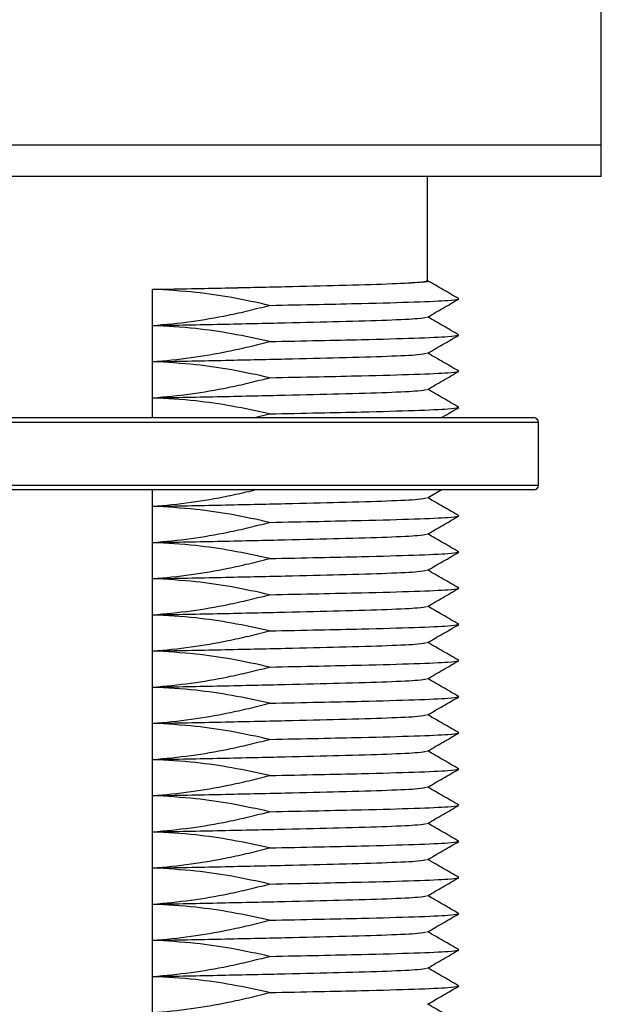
# Model space of a CAD drawing. Header units: millimetres. Extents: x 5 to 273, y 7 to 200.
# Tile 20 of 34: x 132.33 to 137.16, y 122.14 to 130.31. Entities that reach past the tile are written whole.
import ezdxf

# ---------------------------------------------------------------- set-up
doc = ezdxf.new("R2010")
doc.units = ezdxf.units.MM

msp = doc.modelspace()

# ---------------------------------------------------------------- linework, layer by layer
at = {"color": 7, "linetype": 'Continuous', "lineweight": 25}
for p, q in [((137.1544, 129.2671), (137.1544, 130.6671)), ((137.1013, 129.2671), (127.3159, 129.2671)), ((137.1559, 129.2671), (137.1013, 129.2671)), ((137.1559, 129.0071), (137.1559, 129.2671)), ((137.1013, 129.0071), (127.3159, 129.0071)), ((135.7159, 128.1423), (135.7159, 129.0071)), ((137.1559, 129.0071), (137.1013, 129.0071)), ((133.4359, 127.0071), (133.4359, 128.0714)), ((135.9759, 127.9922), (135.9654, 127.9936)), ((135.9759, 127.3922), (135.9654, 127.3936)), ((135.9759, 127.0922), (135.9654, 127.0936)), ((128.3168, 127.0071), (136.5959, 127.0071)), ((134.2801, 127.0071), (134.4058, 127.0386)), ((136.6359, 126.4471), (136.6359, 126.9671)), ((136.5959, 126.4071), (128.3168, 126.4071)), ((133.4359, 115.6671), (133.4359, 126.4071)), ((135.7147, 126.3408), (135.8296, 126.4071)), ((135.9759, 125.8922), (135.9654, 125.8936)), ((135.9759, 125.5922), (135.9654, 125.5936)), ((135.9759, 125.2922), (135.9654, 125.2936)), ((135.9759, 124.6922), (135.9654, 124.6936)), ((135.9759, 124.3922), (135.9654, 124.3936)), ((135.9759, 124.0922), (135.9654, 124.0936)), ((135.9759, 123.4922), (135.9654, 123.4936)), ((135.9759, 123.1922), (135.9654, 123.1936)), ((135.9759, 122.8922), (135.9654, 122.8936)), ((135.9759, 122.5922), (135.9654, 122.5936)), ((135.9759, 122.2922), (135.9654, 122.2936))]:
    msp.add_line(p, q, dxfattribs=at)
at = {"color": 8, "linetype": 'Continuous', "lineweight": 25}
for p, q in [((136.6359, 126.9671), (128.2772, 126.9671)), ((128.2772, 126.4471), (136.6359, 126.4471))]:
    msp.add_line(p, q, dxfattribs=at)
at = {"color": 7, "linetype": 'Continuous', "lineweight": 25}
for centre, start, end in [((136.5959, 126.9671), 0, 90), ((136.5959, 126.4471), 270, 0)]:
    msp.add_arc(centre, 0.04, start, end, dxfattribs=at)
for points, knots in [([(133.4359, 128.0714), (133.6278, 128.0751), (134.0132, 128.0825), (134.5423, 128.0941), (135.0195, 128.1053), (135.4038, 128.1171), (135.6663, 128.1301), (135.6994, 128.1383), (135.7159, 128.1423)], [0, 0, 0, 0, 0.156917, 0.315148, 0.470437, 0.645942, 0.824495, 1, 1, 1, 1]), ([(133.438, 128.0713), (133.4379, 128.0713), (133.4374, 128.0714), (133.4367, 128.0714), (133.4361, 128.0714), (133.4359, 128.0714)], [0, 0, 0, 0, 0.2168525, 0.6084262, 1, 1, 1, 1]), ([(134.4058, 127.9386), (134.3019, 127.9611), (134.0993, 128.0049), (133.7762, 128.0522), (133.5567, 128.0646), (133.438, 128.0713)], [0, 0, 0, 0, 0.325926, 0.635775, 1, 1, 1, 1]), ([(135.9747, 127.9936), (135.9314, 128.0186), (135.8451, 128.0684), (135.7588, 128.1183), (135.7159, 128.1431)], [0, 0, 0, 0, 0.502114, 1, 1, 1, 1]), ([(134.4058, 127.9386), (134.5447, 127.9414), (134.8199, 127.9469), (135.2411, 127.9561), (135.631, 127.967), (135.9127, 127.9795), (135.9486, 127.9873), (135.9653, 127.9908)], [0, 0, 0, 0, 0.156655, 0.3103522, 0.5478077, 0.7893874, 1, 1, 1, 1]), ([(135.7147, 127.8408), (135.7581, 127.8658), (135.8447, 127.9158), (135.9314, 127.9659), (135.9747, 127.9909)], [0, 0, 0, 0, 0.4999914, 1, 1, 1, 1]), ([(133.438, 127.7713), (133.5439, 127.781), (133.753, 127.8), (134.0179, 127.8474), (134.2344, 127.8945), (134.3487, 127.9239), (134.4058, 127.9386)], [0, 0, 0, 0, 0.324275, 0.640202, 0.820022, 1, 1, 1, 1]), ([(133.438, 127.7713), (133.6297, 127.775), (134.0147, 127.7824), (134.543, 127.794), (135.0199, 127.8052), (135.4034, 127.8169), (135.6584, 127.8295), (135.6908, 127.8372), (135.7059, 127.8408)], [0, 0, 0, 0, 0.16022, 0.32177, 0.480315, 0.659727, 0.842256, 1, 1, 1, 1]), ([(135.9747, 127.6936), (135.9314, 127.7186), (135.8456, 127.7681), (135.7598, 127.8177), (135.7173, 127.8422)], [0, 0, 0, 0, 0.504916, 1, 1, 1, 1]), ([(134.4058, 127.6386), (134.3019, 127.6611), (134.0993, 127.7049), (133.7762, 127.7522), (133.5567, 127.7646), (133.438, 127.7713)], [0, 0, 0, 0, 0.325926, 0.635775, 1, 1, 1, 1]), ([(134.4058, 127.6386), (134.5447, 127.6414), (134.8199, 127.6469), (135.2411, 127.6561), (135.631, 127.667), (135.9127, 127.6795), (135.9486, 127.6873), (135.9653, 127.6908)], [0, 0, 0, 0, 0.156655, 0.310352, 0.547808, 0.789387, 1, 1, 1, 1]), ([(135.7147, 127.5408), (135.7581, 127.5658), (135.8447, 127.6158), (135.9314, 127.6659), (135.9747, 127.6909)], [0, 0, 0, 0, 0.4999914, 1, 1, 1, 1]), ([(133.438, 127.4713), (133.5439, 127.481), (133.753, 127.5), (134.0179, 127.5474), (134.2344, 127.5945), (134.3487, 127.6239), (134.4058, 127.6386)], [0, 0, 0, 0, 0.324275, 0.640202, 0.820022, 1, 1, 1, 1]), ([(133.438, 127.4713), (133.6297, 127.475), (134.0147, 127.4824), (134.543, 127.494), (135.0199, 127.5052), (135.4034, 127.5169), (135.6584, 127.5295), (135.6908, 127.5372), (135.7059, 127.5408)], [0, 0, 0, 0, 0.16022, 0.32177, 0.480315, 0.659727, 0.842256, 1, 1, 1, 1]), ([(135.9747, 127.3936), (135.9314, 127.4186), (135.8456, 127.4681), (135.7598, 127.5177), (135.7173, 127.5422)], [0, 0, 0, 0, 0.504916, 1, 1, 1, 1]), ([(134.4058, 127.3386), (134.3019, 127.3611), (134.0993, 127.4049), (133.7762, 127.4522), (133.5567, 127.4646), (133.438, 127.4713)], [0, 0, 0, 0, 0.325926, 0.635775, 1, 1, 1, 1]), ([(133.438, 127.1713), (133.5439, 127.181), (133.753, 127.2), (134.0179, 127.2474), (134.2344, 127.2945), (134.3487, 127.3239), (134.4058, 127.3386)], [0, 0, 0, 0, 0.324275, 0.640202, 0.820022, 1, 1, 1, 1]), ([(134.4058, 127.3386), (134.5447, 127.3414), (134.8199, 127.3469), (135.2411, 127.3561), (135.631, 127.367), (135.9127, 127.3795), (135.9486, 127.3873), (135.9653, 127.3908)], [0, 0, 0, 0, 0.156655, 0.310352, 0.547808, 0.789387, 1, 1, 1, 1]), ([(135.7147, 127.2408), (135.7581, 127.2658), (135.8447, 127.3158), (135.9314, 127.3659), (135.9747, 127.3909)], [0, 0, 0, 0, 0.499991, 1, 1, 1, 1]), ([(133.438, 127.1713), (133.6297, 127.175), (134.0147, 127.1824), (134.543, 127.194), (135.0199, 127.2052), (135.4034, 127.2169), (135.6584, 127.2295), (135.6908, 127.2372), (135.7059, 127.2408)], [0, 0, 0, 0, 0.16022, 0.32177, 0.480315, 0.659727, 0.842256, 1, 1, 1, 1]), ([(134.4058, 127.0386), (134.3019, 127.0611), (134.0993, 127.1049), (133.7762, 127.1522), (133.5567, 127.1646), (133.438, 127.1713)], [0, 0, 0, 0, 0.3259257, 0.6357748, 1, 1, 1, 1]), ([(135.9747, 127.0936), (135.9314, 127.1186), (135.8456, 127.1681), (135.7598, 127.2177), (135.7173, 127.2422)], [0, 0, 0, 0, 0.504916, 1, 1, 1, 1]), ([(134.4058, 127.0386), (134.5447, 127.0414), (134.8199, 127.0469), (135.2411, 127.0561), (135.631, 127.067), (135.9127, 127.0795), (135.9486, 127.0873), (135.9653, 127.0908)], [0, 0, 0, 0, 0.156655, 0.310352, 0.547808, 0.789387, 1, 1, 1, 1]), ([(135.8296, 127.0071), (135.8347, 127.01), (135.883, 127.038), (135.9314, 127.0659), (135.9747, 127.0909)], [0, 0, 0, 0, 0.103993, 1, 1, 1, 1]), ([(133.438, 126.2713), (133.5439, 126.2809), (133.7531, 126.2999), (134.0179, 126.3477), (134.1923, 126.3849), (134.2648, 126.4032), (134.2801, 126.4071)], [0, 0, 0, 0, 0.373468, 0.737322, 0.94442, 1, 1, 1, 1]), ([(133.438, 126.2713), (133.6297, 126.275), (134.0147, 126.2824), (134.543, 126.294), (135.0199, 126.3052), (135.4034, 126.3169), (135.6584, 126.3295), (135.6908, 126.3372), (135.7059, 126.3408)], [0, 0, 0, 0, 0.1602204, 0.3217703, 0.4803149, 0.659727, 0.8422555, 1, 1, 1, 1]), ([(134.4058, 126.1386), (134.3019, 126.1611), (134.0993, 126.2049), (133.7762, 126.2522), (133.5567, 126.2646), (133.438, 126.2713)], [0, 0, 0, 0, 0.325926, 0.635775, 1, 1, 1, 1]), ([(135.9747, 126.1936), (135.9314, 126.2186), (135.8456, 126.2681), (135.7598, 126.3177), (135.7173, 126.3422)], [0, 0, 0, 0, 0.504916, 1, 1, 1, 1]), ([(134.4058, 126.1386), (134.5447, 126.1414), (134.8199, 126.1469), (135.2411, 126.1561), (135.631, 126.167), (135.9127, 126.1795), (135.9486, 126.1873), (135.9653, 126.1908)], [0, 0, 0, 0, 0.156655, 0.310352, 0.547808, 0.789387, 1, 1, 1, 1]), ([(135.7147, 126.0408), (135.7581, 126.0658), (135.8447, 126.1158), (135.9314, 126.1659), (135.9747, 126.1909)], [0, 0, 0, 0, 0.499991, 1, 1, 1, 1]), ([(133.438, 125.9713), (133.5439, 125.981), (133.753, 126), (134.0179, 126.0474), (134.2344, 126.0945), (134.3487, 126.1239), (134.4058, 126.1386)], [0, 0, 0, 0, 0.324275, 0.640202, 0.820022, 1, 1, 1, 1]), ([(133.438, 125.9713), (133.6297, 125.975), (134.0147, 125.9824), (134.543, 125.994), (135.0199, 126.0052), (135.4034, 126.0169), (135.6584, 126.0295), (135.6908, 126.0372), (135.7059, 126.0408)], [0, 0, 0, 0, 0.16022, 0.32177, 0.480315, 0.659727, 0.842256, 1, 1, 1, 1]), ([(135.9747, 125.8936), (135.9314, 125.9186), (135.8456, 125.9681), (135.7598, 126.0177), (135.7173, 126.0422)], [0, 0, 0, 0, 0.504916, 1, 1, 1, 1]), ([(134.4058, 125.8386), (134.3019, 125.8611), (134.0993, 125.9049), (133.7762, 125.9522), (133.5567, 125.9646), (133.438, 125.9713)], [0, 0, 0, 0, 0.325926, 0.635775, 1, 1, 1, 1]), ([(134.4058, 125.8386), (134.5447, 125.8414), (134.8199, 125.8469), (135.2411, 125.8561), (135.631, 125.867), (135.9127, 125.8795), (135.9486, 125.8873), (135.9653, 125.8908)], [0, 0, 0, 0, 0.156655, 0.310352, 0.547808, 0.789387, 1, 1, 1, 1]), ([(135.7147, 125.7408), (135.7581, 125.7658), (135.8447, 125.8158), (135.9314, 125.8659), (135.9747, 125.8909)], [0, 0, 0, 0, 0.499991, 1, 1, 1, 1]), ([(133.438, 125.6713), (133.5439, 125.681), (133.753, 125.7), (134.0179, 125.7474), (134.2344, 125.7945), (134.3487, 125.8239), (134.4058, 125.8386)], [0, 0, 0, 0, 0.324275, 0.640202, 0.820022, 1, 1, 1, 1]), ([(133.438, 125.6713), (133.6297, 125.675), (134.0147, 125.6824), (134.543, 125.694), (135.0199, 125.7052), (135.4034, 125.7169), (135.6584, 125.7295), (135.6908, 125.7372), (135.7059, 125.7408)], [0, 0, 0, 0, 0.16022, 0.32177, 0.480315, 0.659727, 0.842256, 1, 1, 1, 1]), ([(135.9747, 125.5936), (135.9314, 125.6186), (135.8456, 125.6681), (135.7598, 125.7177), (135.7173, 125.7422)], [0, 0, 0, 0, 0.504916, 1, 1, 1, 1]), ([(134.4058, 125.5386), (134.3019, 125.5611), (134.0993, 125.6049), (133.7762, 125.6522), (133.5567, 125.6646), (133.438, 125.6713)], [0, 0, 0, 0, 0.3259257, 0.6357748, 1, 1, 1, 1]), ([(133.438, 125.3713), (133.5439, 125.381), (133.753, 125.4), (134.0179, 125.4474), (134.2344, 125.4945), (134.3487, 125.5239), (134.4058, 125.5386)], [0, 0, 0, 0, 0.324275, 0.640202, 0.820022, 1, 1, 1, 1]), ([(134.4058, 125.5386), (134.5447, 125.5414), (134.8199, 125.5469), (135.2411, 125.5561), (135.631, 125.567), (135.9127, 125.5795), (135.9486, 125.5873), (135.9653, 125.5908)], [0, 0, 0, 0, 0.156655, 0.3103522, 0.5478077, 0.7893874, 1, 1, 1, 1]), ([(135.7147, 125.4408), (135.7581, 125.4658), (135.8447, 125.5158), (135.9314, 125.5659), (135.9747, 125.5909)], [0, 0, 0, 0, 0.499991, 1, 1, 1, 1]), ([(133.438, 125.3713), (133.6297, 125.375), (134.0147, 125.3824), (134.543, 125.394), (135.0199, 125.4052), (135.4034, 125.4169), (135.6584, 125.4295), (135.6908, 125.4372), (135.7059, 125.4408)], [0, 0, 0, 0, 0.16022, 0.32177, 0.480315, 0.659727, 0.842256, 1, 1, 1, 1]), ([(134.4058, 125.2386), (134.3019, 125.2611), (134.0993, 125.3049), (133.7762, 125.3522), (133.5567, 125.3646), (133.438, 125.3713)], [0, 0, 0, 0, 0.325926, 0.635775, 1, 1, 1, 1]), ([(135.9747, 125.2936), (135.9314, 125.3186), (135.8456, 125.3681), (135.7598, 125.4177), (135.7173, 125.4422)], [0, 0, 0, 0, 0.504916, 1, 1, 1, 1]), ([(134.4058, 125.2386), (134.5447, 125.2414), (134.8199, 125.2469), (135.2411, 125.2561), (135.631, 125.267), (135.9127, 125.2795), (135.9486, 125.2873), (135.9653, 125.2908)], [0, 0, 0, 0, 0.156655, 0.310352, 0.547808, 0.789387, 1, 1, 1, 1]), ([(135.7147, 125.1408), (135.7581, 125.1658), (135.8447, 125.2158), (135.9314, 125.2659), (135.9747, 125.2909)], [0, 0, 0, 0, 0.499991, 1, 1, 1, 1]), ([(133.438, 125.0713), (133.5439, 125.081), (133.753, 125.1), (134.0179, 125.1474), (134.2344, 125.1945), (134.3487, 125.2239), (134.4058, 125.2386)], [0, 0, 0, 0, 0.324275, 0.640202, 0.820022, 1, 1, 1, 1]), ([(133.438, 125.0713), (133.6297, 125.075), (134.0147, 125.0824), (134.543, 125.094), (135.0199, 125.1052), (135.4034, 125.1169), (135.6584, 125.1295), (135.6908, 125.1372), (135.7059, 125.1408)], [0, 0, 0, 0, 0.16022, 0.32177, 0.480315, 0.659727, 0.842256, 1, 1, 1, 1]), ([(135.9747, 124.9936), (135.9314, 125.0186), (135.8456, 125.0681), (135.7598, 125.1177), (135.7173, 125.1422)], [0, 0, 0, 0, 0.504916, 1, 1, 1, 1]), ([(134.4058, 124.9386), (134.3019, 124.9611), (134.0993, 125.0049), (133.7762, 125.0522), (133.5567, 125.0646), (133.438, 125.0713)], [0, 0, 0, 0, 0.325926, 0.635775, 1, 1, 1, 1]), ([(134.4058, 124.9386), (134.5447, 124.9414), (134.8199, 124.9469), (135.2411, 124.9561), (135.631, 124.967), (135.9127, 124.9795), (135.9486, 124.9873), (135.9653, 124.9908)], [0, 0, 0, 0, 0.156655, 0.310352, 0.547808, 0.789387, 1, 1, 1, 1]), ([(135.7147, 124.8408), (135.7581, 124.8658), (135.8447, 124.9158), (135.9314, 124.9659), (135.9747, 124.9909)], [0, 0, 0, 0, 0.499991, 1, 1, 1, 1]), ([(133.438, 124.7713), (133.5439, 124.781), (133.753, 124.8), (134.0179, 124.8474), (134.2344, 124.8945), (134.3487, 124.9239), (134.4058, 124.9386)], [0, 0, 0, 0, 0.324275, 0.640202, 0.820022, 1, 1, 1, 1]), ([(133.438, 124.7713), (133.6297, 124.775), (134.0147, 124.7824), (134.543, 124.794), (135.0199, 124.8052), (135.4034, 124.8169), (135.6584, 124.8295), (135.6908, 124.8372), (135.7059, 124.8408)], [0, 0, 0, 0, 0.16022, 0.32177, 0.480315, 0.659727, 0.842256, 1, 1, 1, 1]), ([(135.9747, 124.6936), (135.9314, 124.7186), (135.8456, 124.7681), (135.7598, 124.8177), (135.7173, 124.8422)], [0, 0, 0, 0, 0.504916, 1, 1, 1, 1]), ([(134.4058, 124.6386), (134.3019, 124.6611), (134.0993, 124.7049), (133.7762, 124.7522), (133.5567, 124.7646), (133.438, 124.7713)], [0, 0, 0, 0, 0.325926, 0.635775, 1, 1, 1, 1]), ([(133.438, 124.4713), (133.5439, 124.481), (133.753, 124.5), (134.0179, 124.5474), (134.2344, 124.5945), (134.3487, 124.6239), (134.4058, 124.6386)], [0, 0, 0, 0, 0.324275, 0.640202, 0.820022, 1, 1, 1, 1]), ([(134.4058, 124.6386), (134.5447, 124.6414), (134.8199, 124.6469), (135.2411, 124.6561), (135.631, 124.667), (135.9127, 124.6795), (135.9486, 124.6873), (135.9653, 124.6908)], [0, 0, 0, 0, 0.156655, 0.310352, 0.547808, 0.789387, 1, 1, 1, 1]), ([(135.7147, 124.5408), (135.7581, 124.5658), (135.8447, 124.6158), (135.9314, 124.6659), (135.9747, 124.6909)], [0, 0, 0, 0, 0.499991, 1, 1, 1, 1]), ([(133.438, 124.4713), (133.6297, 124.475), (134.0147, 124.4824), (134.543, 124.494), (135.0199, 124.5052), (135.4034, 124.5169), (135.6584, 124.5295), (135.6908, 124.5372), (135.7059, 124.5408)], [0, 0, 0, 0, 0.16022, 0.32177, 0.480315, 0.659727, 0.842256, 1, 1, 1, 1]), ([(135.9747, 124.3936), (135.9314, 124.4186), (135.8456, 124.4681), (135.7598, 124.5177), (135.7173, 124.5422)], [0, 0, 0, 0, 0.504916, 1, 1, 1, 1]), ([(134.4058, 124.3386), (134.3019, 124.3611), (134.0993, 124.4049), (133.7762, 124.4522), (133.5567, 124.4646), (133.438, 124.4713)], [0, 0, 0, 0, 0.325926, 0.635775, 1, 1, 1, 1]), ([(134.4058, 124.3386), (134.5447, 124.3414), (134.8199, 124.3469), (135.2411, 124.3561), (135.631, 124.367), (135.9127, 124.3795), (135.9486, 124.3873), (135.9653, 124.3908)], [0, 0, 0, 0, 0.156655, 0.310352, 0.547808, 0.789387, 1, 1, 1, 1]), ([(135.7147, 124.2408), (135.7581, 124.2658), (135.8447, 124.3158), (135.9314, 124.3659), (135.9747, 124.3909)], [0, 0, 0, 0, 0.499991, 1, 1, 1, 1]), ([(133.438, 124.1713), (133.5439, 124.181), (133.753, 124.2), (134.0179, 124.2474), (134.2344, 124.2945), (134.3487, 124.3239), (134.4058, 124.3386)], [0, 0, 0, 0, 0.324275, 0.640202, 0.820022, 1, 1, 1, 1]), ([(133.438, 124.1713), (133.6297, 124.175), (134.0147, 124.1824), (134.543, 124.194), (135.0199, 124.2052), (135.4034, 124.2169), (135.6584, 124.2295), (135.6908, 124.2372), (135.7059, 124.2408)], [0, 0, 0, 0, 0.16022, 0.32177, 0.480315, 0.659727, 0.842256, 1, 1, 1, 1]), ([(135.9747, 124.0936), (135.9314, 124.1186), (135.8456, 124.1681), (135.7598, 124.2177), (135.7173, 124.2422)], [0, 0, 0, 0, 0.5049158, 1, 1, 1, 1]), ([(134.4058, 124.0386), (134.3019, 124.0611), (134.0993, 124.1049), (133.7762, 124.1522), (133.5567, 124.1646), (133.438, 124.1713)], [0, 0, 0, 0, 0.325926, 0.635775, 1, 1, 1, 1]), ([(134.4058, 124.0386), (134.5447, 124.0414), (134.8199, 124.0469), (135.2411, 124.0561), (135.631, 124.067), (135.9127, 124.0795), (135.9486, 124.0873), (135.9653, 124.0908)], [0, 0, 0, 0, 0.156655, 0.310352, 0.547808, 0.789387, 1, 1, 1, 1]), ([(135.7147, 123.9408), (135.7581, 123.9658), (135.8447, 124.0158), (135.9314, 124.0659), (135.9747, 124.0909)], [0, 0, 0, 0, 0.499991, 1, 1, 1, 1]), ([(133.438, 123.8713), (133.5439, 123.881), (133.753, 123.9), (134.0179, 123.9474), (134.2344, 123.9945), (134.3487, 124.0239), (134.4058, 124.0386)], [0, 0, 0, 0, 0.324275, 0.640202, 0.820022, 1, 1, 1, 1]), ([(133.438, 123.8713), (133.6297, 123.875), (134.0147, 123.8824), (134.543, 123.894), (135.0199, 123.9052), (135.4034, 123.9169), (135.6584, 123.9295), (135.6908, 123.9372), (135.7059, 123.9408)], [0, 0, 0, 0, 0.16022, 0.32177, 0.480315, 0.659727, 0.842256, 1, 1, 1, 1]), ([(135.9747, 123.7936), (135.9314, 123.8186), (135.8456, 123.8681), (135.7598, 123.9177), (135.7173, 123.9422)], [0, 0, 0, 0, 0.504916, 1, 1, 1, 1]), ([(134.4058, 123.7386), (134.3019, 123.7611), (134.0993, 123.8049), (133.7762, 123.8522), (133.5567, 123.8646), (133.438, 123.8713)], [0, 0, 0, 0, 0.325926, 0.635775, 1, 1, 1, 1]), ([(133.438, 123.5713), (133.5439, 123.581), (133.753, 123.6), (134.0179, 123.6474), (134.2344, 123.6945), (134.3487, 123.7239), (134.4058, 123.7386)], [0, 0, 0, 0, 0.324275, 0.640202, 0.820022, 1, 1, 1, 1]), ([(134.4058, 123.7386), (134.5447, 123.7414), (134.8199, 123.7469), (135.2411, 123.7561), (135.631, 123.767), (135.9127, 123.7795), (135.9486, 123.7873), (135.9653, 123.7908)], [0, 0, 0, 0, 0.156655, 0.310352, 0.547808, 0.789387, 1, 1, 1, 1]), ([(135.7147, 123.6408), (135.7581, 123.6658), (135.8447, 123.7158), (135.9314, 123.7659), (135.9747, 123.7909)], [0, 0, 0, 0, 0.499991, 1, 1, 1, 1]), ([(133.438, 123.5713), (133.6297, 123.575), (134.0147, 123.5824), (134.543, 123.594), (135.0199, 123.6052), (135.4034, 123.6169), (135.6584, 123.6295), (135.6908, 123.6372), (135.7059, 123.6408)], [0, 0, 0, 0, 0.16022, 0.32177, 0.480315, 0.659727, 0.842256, 1, 1, 1, 1]), ([(135.9747, 123.4936), (135.9314, 123.5186), (135.8456, 123.5681), (135.7598, 123.6177), (135.7173, 123.6422)], [0, 0, 0, 0, 0.504916, 1, 1, 1, 1]), ([(134.4058, 123.4386), (134.3019, 123.4611), (134.0993, 123.5049), (133.7762, 123.5522), (133.5567, 123.5646), (133.438, 123.5713)], [0, 0, 0, 0, 0.325926, 0.635775, 1, 1, 1, 1]), ([(133.438, 123.2713), (133.5439, 123.281), (133.753, 123.3), (134.0179, 123.3474), (134.2344, 123.3945), (134.3487, 123.4239), (134.4058, 123.4386)], [0, 0, 0, 0, 0.324275, 0.640202, 0.820022, 1, 1, 1, 1]), ([(134.4058, 123.4386), (134.5447, 123.4414), (134.8199, 123.4469), (135.2411, 123.4561), (135.631, 123.467), (135.9127, 123.4795), (135.9486, 123.4873), (135.9653, 123.4908)], [0, 0, 0, 0, 0.156655, 0.310352, 0.547808, 0.789387, 1, 1, 1, 1]), ([(135.7147, 123.3408), (135.7581, 123.3658), (135.8447, 123.4158), (135.9314, 123.4659), (135.9747, 123.4909)], [0, 0, 0, 0, 0.499991, 1, 1, 1, 1]), ([(133.438, 123.2713), (133.6297, 123.275), (134.0147, 123.2824), (134.543, 123.294), (135.0199, 123.3052), (135.4034, 123.3169), (135.6584, 123.3295), (135.6908, 123.3372), (135.7059, 123.3408)], [0, 0, 0, 0, 0.1602204, 0.3217703, 0.4803149, 0.659727, 0.8422555, 1, 1, 1, 1]), ([(135.9747, 123.1936), (135.9314, 123.2186), (135.8456, 123.2681), (135.7598, 123.3177), (135.7173, 123.3422)], [0, 0, 0, 0, 0.5049158, 1, 1, 1, 1]), ([(134.4058, 123.1386), (134.3019, 123.1611), (134.0993, 123.2049), (133.7762, 123.2522), (133.5567, 123.2646), (133.438, 123.2713)], [0, 0, 0, 0, 0.325926, 0.635775, 1, 1, 1, 1]), ([(134.4058, 123.1386), (134.5447, 123.1414), (134.8199, 123.1469), (135.2411, 123.1561), (135.631, 123.167), (135.9127, 123.1795), (135.9486, 123.1873), (135.9653, 123.1908)], [0, 0, 0, 0, 0.156655, 0.310352, 0.547808, 0.789387, 1, 1, 1, 1]), ([(135.7147, 123.0408), (135.7581, 123.0658), (135.8447, 123.1158), (135.9314, 123.1659), (135.9747, 123.1909)], [0, 0, 0, 0, 0.4999914, 1, 1, 1, 1]), ([(133.438, 122.9713), (133.5439, 122.981), (133.753, 123), (134.0179, 123.0474), (134.2344, 123.0945), (134.3487, 123.1239), (134.4058, 123.1386)], [0, 0, 0, 0, 0.324275, 0.640202, 0.820022, 1, 1, 1, 1]), ([(133.438, 122.9713), (133.6297, 122.975), (134.0147, 122.9824), (134.543, 122.994), (135.0199, 123.0052), (135.4034, 123.0169), (135.6584, 123.0295), (135.6908, 123.0372), (135.7059, 123.0408)], [0, 0, 0, 0, 0.16022, 0.32177, 0.480315, 0.659727, 0.842256, 1, 1, 1, 1]), ([(135.9747, 122.8936), (135.9314, 122.9186), (135.8456, 122.9681), (135.7598, 123.0177), (135.7173, 123.0422)], [0, 0, 0, 0, 0.5049158, 1, 1, 1, 1]), ([(134.4058, 122.8386), (134.3019, 122.8611), (134.0993, 122.9049), (133.7762, 122.9522), (133.5567, 122.9646), (133.438, 122.9713)], [0, 0, 0, 0, 0.325926, 0.635775, 1, 1, 1, 1]), ([(133.438, 122.6713), (133.5439, 122.681), (133.753, 122.7), (134.0179, 122.7474), (134.2344, 122.7945), (134.3487, 122.8239), (134.4058, 122.8386)], [0, 0, 0, 0, 0.324275, 0.640202, 0.820022, 1, 1, 1, 1]), ([(134.4058, 122.8386), (134.5447, 122.8414), (134.8199, 122.8469), (135.2411, 122.8561), (135.631, 122.867), (135.9127, 122.8795), (135.9486, 122.8873), (135.9653, 122.8908)], [0, 0, 0, 0, 0.156655, 0.310352, 0.547808, 0.789387, 1, 1, 1, 1]), ([(135.7147, 122.7408), (135.7581, 122.7658), (135.8447, 122.8158), (135.9314, 122.8659), (135.9747, 122.8909)], [0, 0, 0, 0, 0.499991, 1, 1, 1, 1]), ([(133.438, 122.6713), (133.6297, 122.675), (134.0147, 122.6824), (134.543, 122.694), (135.0199, 122.7052), (135.4034, 122.7169), (135.6584, 122.7295), (135.6908, 122.7372), (135.7059, 122.7408)], [0, 0, 0, 0, 0.16022, 0.32177, 0.480315, 0.659727, 0.842256, 1, 1, 1, 1]), ([(135.9747, 122.5936), (135.9314, 122.6186), (135.8456, 122.6681), (135.7598, 122.7177), (135.7173, 122.7422)], [0, 0, 0, 0, 0.504916, 1, 1, 1, 1]), ([(134.4058, 122.5386), (134.3019, 122.5611), (134.0993, 122.6049), (133.7762, 122.6522), (133.5567, 122.6646), (133.438, 122.6713)], [0, 0, 0, 0, 0.325926, 0.635775, 1, 1, 1, 1]), ([(133.438, 122.3713), (133.5439, 122.381), (133.753, 122.4), (134.0179, 122.4474), (134.2344, 122.4945), (134.3487, 122.5239), (134.4058, 122.5386)], [0, 0, 0, 0, 0.324275, 0.640202, 0.820022, 1, 1, 1, 1]), ([(134.4058, 122.5386), (134.5447, 122.5414), (134.8199, 122.5469), (135.2411, 122.5561), (135.631, 122.567), (135.9127, 122.5795), (135.9486, 122.5873), (135.9653, 122.5908)], [0, 0, 0, 0, 0.156655, 0.3103522, 0.5478077, 0.7893874, 1, 1, 1, 1]), ([(135.7147, 122.4408), (135.7581, 122.4658), (135.8447, 122.5158), (135.9314, 122.5659), (135.9747, 122.5909)], [0, 0, 0, 0, 0.499991, 1, 1, 1, 1]), ([(133.438, 122.3713), (133.6297, 122.375), (134.0147, 122.3824), (134.543, 122.394), (135.0199, 122.4052), (135.4034, 122.4169), (135.6584, 122.4295), (135.6908, 122.4372), (135.7059, 122.4408)], [0, 0, 0, 0, 0.1602204, 0.3217703, 0.4803149, 0.659727, 0.8422555, 1, 1, 1, 1]), ([(135.9747, 122.2936), (135.9314, 122.3186), (135.8456, 122.3681), (135.7598, 122.4177), (135.7173, 122.4422)], [0, 0, 0, 0, 0.5049158, 1, 1, 1, 1]), ([(134.4058, 122.2386), (134.3019, 122.2611), (134.0993, 122.3049), (133.7762, 122.3522), (133.5567, 122.3646), (133.438, 122.3713)], [0, 0, 0, 0, 0.325926, 0.635775, 1, 1, 1, 1]), ([(134.4058, 122.2386), (134.5447, 122.2414), (134.8199, 122.2469), (135.2411, 122.2561), (135.631, 122.267), (135.9127, 122.2795), (135.9486, 122.2873), (135.9653, 122.2908)], [0, 0, 0, 0, 0.156655, 0.310352, 0.547808, 0.789387, 1, 1, 1, 1]), ([(135.7147, 122.1408), (135.7581, 122.1658), (135.8447, 122.2158), (135.9314, 122.2659), (135.9747, 122.2909)], [0, 0, 0, 0, 0.4999914, 1, 1, 1, 1]), ([(133.438, 122.0713), (133.5439, 122.081), (133.753, 122.1), (134.0179, 122.1474), (134.2344, 122.1945), (134.3487, 122.2239), (134.4058, 122.2386)], [0, 0, 0, 0, 0.324275, 0.640202, 0.820022, 1, 1, 1, 1]), ([(135.9747, 121.9936), (135.9314, 122.0186), (135.8456, 122.0681), (135.7598, 122.1177), (135.7173, 122.1422)], [0, 0, 0, 0, 0.504916, 1, 1, 1, 1])]:
    msp.add_open_spline(points, degree=3, knots=knots, dxfattribs=at)
at = {"color": 8, "linetype": 'Continuous', "lineweight": 25}
msp.add_open_spline([(133.438, 128.0713), (133.6297, 128.075), (134.0146, 128.0824), (134.5433, 128.094), (135.0186, 128.1052), (135.4089, 128.1169), (135.6481, 128.13), (135.7441, 128.1386), (135.7096, 128.1432), (135.7059, 128.1437)], degree=3, knots=[0, 0, 0, 0, 0.153584, 0.308442, 0.46042, 0.6324, 0.807368, 0.979349, 1, 1, 1, 1], dxfattribs=at)

doc.saveas('drawing.dxf')
